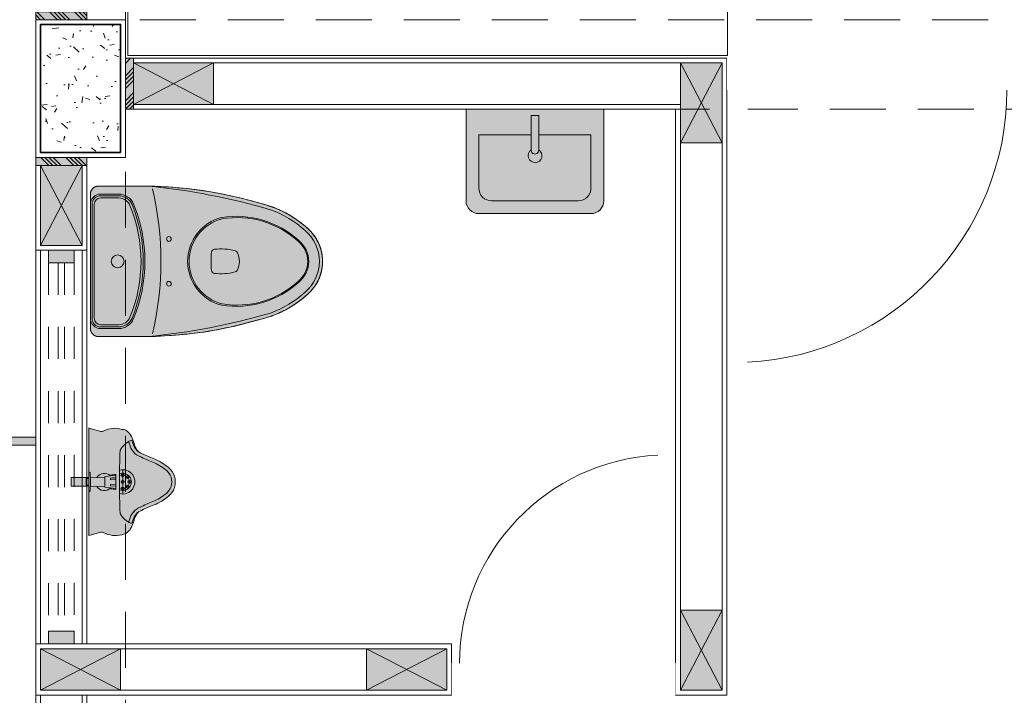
# Model space of a CAD drawing. Header units: millimetres. Extents: x -8931983 to 9630244, y 4 to 18563053.
# Tile 18 of 256: x 349103.71 to 349106.79, y 9281930.11 to 9281932.22. Entities that reach past the tile are written whole.
import ezdxf

# ---------------------------------------------------------------- set-up
doc = ezdxf.new("R2010")
doc.units = ezdxf.units.MM
doc.set_wipeout_variables(frame=1)
for name, pattern in [('01 nivel$0$HIDDEN2', [0.1875, 0.125, -0.0625]), ('CONTINUA', [0]), ('DASHED2', [0.375, 0.25, -0.125])]:
    doc.linetypes.add(name, pattern=pattern)
for name, color, linetype, lineweight in [('.', 7, 'Continuous', 0), ('0_PROYECCIONES 1', 1, 'DASHED2', 0), ('0_VANOS', 30, 'Continuous', 9), ('COLUMNAS', 3, 'Continuous', 35), ('COLUMNETAS TOP', 253, 'Continuous', 0), ('JUNTAS DE DILATACIÓN', 160, 'CONTINUA', 9), ('MURO', 133, 'Continuous', 15), ('TARRAJEO', 32, 'Continuous', 0), ('vereda', 254, 'Continuous', 5)]:
    doc.layers.add(name, color=color, linetype=linetype, lineweight=lineweight)
for name, color, linetype, lineweight, true_color in [('0_COLUMNA ACHURADO', 250, 'Continuous', 0, 0x363636), ('0_TEXTURA PISOS', 252, 'Continuous', 0, 0x8c8c8c), ('LMOBILIARIO', 252, 'Continuous', 5, 0x898989)]:
    doc.layers.add(name, color=color, linetype=linetype, lineweight=lineweight, true_color=true_color)

# ---------------------------------------------------------------- blocks, each defined once
blk = doc.blocks.new('junta vereda 0.8')
at = {"layer": '.', "true_color": 0x939598}
h = blk.add_hatch(color=252, dxfattribs=at)
h.dxf.hatch_style = 1
h.paths.add_polyline_path([(0.0127000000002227, 0), (-0.0127000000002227, 0), (-0.0127000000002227, 0.799999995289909), (0.0127000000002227, 0.799999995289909)])
at = {"layer": '0_TEXTURA PISOS'}
h = blk.add_hatch(dxfattribs=at)
h.set_pattern_fill('ANGLE', color=256, angle=180)
h.set_pattern_definition([(180, (5477.765441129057, 1211.768031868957), (-9e-16, -6.985), [5.08, -1.905]), (270, (5477.765441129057, 1211.768031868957), (6.985, -1.3e-15), [5.08, -1.905])])
h.paths.add_polyline_path([(0.0127000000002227, 0), (-0.0127000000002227, 0), (-0.0127000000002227, 0.799999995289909), (0.0127000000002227, 0.799999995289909)])
at = {"layer": 'vereda'}
blk.add_lwpolyline([(0.0127000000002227, 0), (-0.0127000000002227, 0), (-0.0127000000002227, 0.799999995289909), (0.0127000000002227, 0.799999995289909)], close=True, dxfattribs=at)
blk = doc.blocks.new('VEREDAAAAA')
at = {"layer": 'vereda', "elevation": 1.018293e-09}
for points in [[(-19.03000001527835, -16.05399999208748), (-19.03000001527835, -19.05399999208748), (-19.83000001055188, -19.05399999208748), (-19.8300000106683, -16.05399999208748)], [(-19.03000001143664, -19.07939999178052), (-19.03000001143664, -22.07939999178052), (-19.83000000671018, -22.07939999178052), (-19.83000000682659, -19.07939999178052)]]:
    blk.add_lwpolyline(points, close=True, dxfattribs=at)
at = {"layer": 'vereda', "rotation": 270}
blk.add_blockref('junta vereda 0.8', (-19.83000001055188, -19.06669999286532, 1.018293e-09), dxfattribs=at)
blk = doc.blocks.new('3545454')
at = {"layer": '.', "lineweight": 30, "true_color": 0xffffff}
h = blk.add_hatch(color=7, dxfattribs=at)
h.dxf.hatch_style = 1
edge = h.paths.add_edge_path()
edge.add_spline(control_points=[(2729.358670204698, 648.922693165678), (2729.358618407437, 648.9227372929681), (2729.358566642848, 648.9227814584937), (2729.358514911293, 648.9228256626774), (2729.356244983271, 648.9247652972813), (2729.354038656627, 648.926779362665), (2729.345584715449, 648.9350205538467), (2729.339866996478, 648.9417909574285), (2729.329841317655, 648.9563060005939), (2729.3255335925, 648.9640503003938), (2729.318489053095, 648.9802235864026), (2729.315752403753, 648.988652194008), (2729.311952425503, 649.0058789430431), (2729.310889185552, 649.0146766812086), (2729.310475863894, 649.0323127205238), (2729.311125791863, 649.0411506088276), (2729.314114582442, 649.0585364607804), (2729.316453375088, 649.067084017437), (2729.32273251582, 649.0835695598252), (2729.326672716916, 649.0915071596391), (2729.336007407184, 649.1064759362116), (2729.341401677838, 649.1135067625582), (2729.35091673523, 649.1236943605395), (2729.354621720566, 649.1272391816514), (2729.358513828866, 649.1305650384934), (2729.358565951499, 649.1306095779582), (2729.358618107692, 649.1306540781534), (2729.358670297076, 649.1306985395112), (2729.358685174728, 649.1307120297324), (2729.358700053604, 649.1307255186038), (2729.358714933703, 649.1307390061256), (2729.366225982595, 649.1375471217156), (2729.374048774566, 649.1440112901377), (2729.395878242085, 649.1604286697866), (2729.410407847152, 649.1696862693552), (2729.439928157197, 649.1854228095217), (2729.454854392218, 649.1920220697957), (2729.470183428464, 649.1974931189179), (2729.470324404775, 649.1975399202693), (2729.470465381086, 649.1975867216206), (2729.470606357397, 649.197633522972), (2729.59536453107, 649.2377188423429), (2729.724627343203, 649.2592260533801), (2729.855643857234, 649.2616974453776), (2729.907310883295, 649.2616974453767), (2729.958977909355, 649.2616974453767), (2730.010644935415, 649.2616974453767), (2730.025289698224, 649.2616974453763), (2730.035645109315, 649.2513420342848), (2730.035645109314, 649.2366972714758), (2730.035645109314, 649.0966962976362), (2730.035645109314, 648.9566953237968), (2730.035645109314, 648.8166943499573), (2730.035645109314, 648.8020495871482), (2730.025289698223, 648.7916941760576), (2730.010644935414, 648.7916941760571), (2729.958977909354, 648.7916941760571), (2729.907310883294, 648.7916941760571), (2729.855643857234, 648.7916941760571), (2729.724627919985, 648.7941705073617), (2729.595365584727, 648.8156776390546), (2729.470606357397, 648.8557580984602), (2729.470465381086, 648.855804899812), (2729.470324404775, 648.8558517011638), (2729.470183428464, 648.8558985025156), (2729.454854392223, 648.8613695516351), (2729.439928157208, 648.8679688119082), (2729.410407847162, 648.883705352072), (2729.395878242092, 648.8929629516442), (2729.374042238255, 648.909385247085), (2729.366213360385, 648.9158549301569), (2729.358696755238, 648.9226690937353), (2729.358687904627, 648.9226771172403), (2729.358679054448, 648.9226851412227), (2729.358670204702, 648.9226931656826)], knot_values=[0, 0, 0, 0, 0.0014941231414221, 0.0014941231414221, 0.0014941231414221, 0.0670547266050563, 0.0670547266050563, 0.2607319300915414, 0.2607319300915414, 0.4544091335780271, 0.4544091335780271, 0.6480863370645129, 0.6480863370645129, 0.8417635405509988, 0.8417635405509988, 1.035440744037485, 1.035440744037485, 1.229117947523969, 1.229117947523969, 1.422795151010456, 1.422795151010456, 1.616472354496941, 1.616472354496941, 1.728886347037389, 1.728886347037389, 1.728886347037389, 1.730391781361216, 1.730391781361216, 1.730391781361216, 1.730573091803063, 1.730573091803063, 1.730573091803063, 1.822093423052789, 1.822093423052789, 1.977164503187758, 1.977164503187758, 2.124105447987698, 2.124105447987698, 2.124105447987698, 3.124105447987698, 3.124105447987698, 3.124105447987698, 3.416129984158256, 3.416129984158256, 3.416129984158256, 4.416129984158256, 4.416129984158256, 4.416129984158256, 5.986926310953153, 5.986926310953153, 5.986926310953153, 6.986926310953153, 6.986926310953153, 6.986926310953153, 8.557722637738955, 8.557722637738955, 8.557722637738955, 9.557722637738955, 9.557722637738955, 9.557722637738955, 9.84967163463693, 9.84967163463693, 9.84967163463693, 10.84967163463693, 10.84967163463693, 10.84967163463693, 10.9966125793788, 10.9966125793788, 11.15168365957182, 11.15168365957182, 11.2432778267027, 11.2432778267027, 11.2432778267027, 11.24338567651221, 11.24338567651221, 11.24338567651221, 11.24338567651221], weights=[1, 1, 1, 1, 1, 1, 1, 1, 1, 1, 1, 1, 1, 1, 1, 1, 1, 1, 1, 1, 1, 1, 1, 1, 1, 1, 1, 1, 1, 1, 1, 1, 1, 1, 1, 1, 1, 1, 1, 1, 1, 0.9929060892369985, 0.9929060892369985, 1, 1, 1, 1, 0.8047378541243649, 0.8047378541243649, 0.9999999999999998, 1, 1, 1, 0.8047378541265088, 0.8047378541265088, 1, 1, 1, 1, 0.9929097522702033, 0.9929097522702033, 1, 1, 1, 1, 1, 1, 1, 1, 1, 1, 1, 1, 1, 1], degree=3, periodic=0)
at = {"layer": 'LMOBILIARIO'}
for p, q in [((2729.855643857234, 649.2616974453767), (2730.010644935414, 649.2616974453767)), ((2730.035645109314, 648.8166943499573), (2730.035645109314, 649.2366972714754)), ((2729.855643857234, 648.7916941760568), (2730.010644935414, 648.7916941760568))]:
    blk.add_line(p, q, dxfattribs=at)
for points in [[(2729.470606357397, 649.197633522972, -0.0731361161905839), (2729.855643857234, 649.2616974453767, -0.0602939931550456)], [(2729.473544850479, 649.1880749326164, -0.0474634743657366), (2729.855643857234, 649.2616974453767)], [(2729.470606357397, 648.8557580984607, 0.073117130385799), (2729.855643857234, 648.7916941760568, 0.0602939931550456)], [(2729.473544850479, 648.8653166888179, 0.0474634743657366), (2729.855643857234, 648.7916941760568)]]:
    blk.add_lwpolyline(points, format="xyb", dxfattribs=at)
for points in [[(2729.947282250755, 648.8166943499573), (2730.003644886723, 648.8166943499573, 0.414213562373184), (2730.035645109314, 648.8486945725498), (2730.035645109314, 649.2046970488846, 0.4142135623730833), (2730.003644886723, 649.2366972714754), (2729.947282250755, 649.2366972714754, 0.3038626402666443), (2729.901051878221, 649.2057439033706, 0.1979303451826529), (2729.901051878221, 648.8476477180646, 0.3038626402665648)], [(2729.947282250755, 648.8216943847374), (2730.003644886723, 648.8216943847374, 0.4142135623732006), (2730.030645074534, 648.8486945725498), (2730.030645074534, 649.2046970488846, 0.4142135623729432), (2730.003644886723, 649.231697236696), (2729.947282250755, 649.231697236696, 0.3038626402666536), (2729.905674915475, 649.203839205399, 0.1979303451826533), (2729.905674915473, 648.8495524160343, 0.3038626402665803)], [(2729.947282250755, 648.8286944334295), (2730.003644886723, 648.8286944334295, 0.4142135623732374), (2730.023645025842, 648.8486945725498), (2730.023645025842, 649.2046970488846, 0.4142135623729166), (2730.003644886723, 649.2246971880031), (2729.947282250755, 649.2246971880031, 0.303862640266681), (2729.912147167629, 649.2011726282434, 0.1979303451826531), (2729.912147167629, 648.852218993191, 0.3038626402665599)]]:
    blk.add_lwpolyline(points, format="xyb", close=True, dxfattribs=at)
for centre, radius in [((2729.790599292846, 649.0966962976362), 0.0075000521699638), ((2729.950644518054, 649.0266958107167), 0.0200001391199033), ((2729.790599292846, 648.9566953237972), 0.0075000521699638)]:
    blk.add_circle(centre, radius, dxfattribs=at)
for centre, radius, start, end in [((2730.809843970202, 649.0266958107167), 0.9942003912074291, 166.812477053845, 193.1875229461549), ((2730.010644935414, 649.2366972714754), 0.0250001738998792, 0, 90), ((2729.58046539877, 648.8767679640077), 0.2905846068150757, 81.03981763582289, 132.3116882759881), ((2729.577556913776, 648.8817900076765), 0.2817156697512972, 80.38229528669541, 132.5542495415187), ((2729.590346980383, 649.0266958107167), 0.1372009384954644, 284.4675486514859, 75.53245134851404), ((2729.590346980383, 649.0266958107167), 0.1416009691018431, 284.4675486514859, 75.53245134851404), ((2729.437394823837, 649.0266958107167), 0.0835544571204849, 128.8077197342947, 231.1922802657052), ((2729.437394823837, 649.0266958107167), 0.0803544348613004, 128.8077197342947, 231.1922802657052), ((2729.627666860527, 648.8912531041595), 0.1742060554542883, 83.21980348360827, 104.5394938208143), ((2729.647603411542, 649.0542606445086), 0.0100000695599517, 5.984364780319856, 86.3860028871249), ((2729.628680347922, 649.0266958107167), 0.0583366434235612, 150.9043847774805, 209.0956152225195), ((2729.586443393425, 649.0502003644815), 0.0100000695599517, 104.5394938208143, 150.9043847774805), ((2729.38465130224, 649.0266958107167), 0.274393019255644, 354.0156352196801, 5.984364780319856), ((2729.586443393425, 649.0031912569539), 0.0100000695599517, 209.0956152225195, 255.4605061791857), ((2729.627666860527, 649.1621385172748), 0.1742060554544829, 255.4605061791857, 276.7801965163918), ((2729.647603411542, 648.9991309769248), 0.0100000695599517, 273.6139971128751, 354.0156352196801), ((2729.58046539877, 649.1766236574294), 0.2905846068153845, 227.6883117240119, 278.9601823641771), ((2729.577556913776, 649.1716016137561), 0.2817156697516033, 227.4457504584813, 279.6177047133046), ((2730.010644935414, 648.8166943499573), 0.0250001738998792, 270, 0)]:
    blk.add_arc(centre, radius, start, end, dxfattribs=at)
at = {"layer": 'LMOBILIARIO', "extrusion": (0, 0, -1)}
blk.add_ellipse((2729.581882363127, 648.8845299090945), major_axis=(0.227899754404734, 0.227899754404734), ratio=0.999999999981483, start_param=4.760772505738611, end_param=5.154971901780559, dxfattribs=at)
at = {"layer": 'LMOBILIARIO'}
for centre, major_axis, ratio, start_param, end_param in [((2729.447270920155, 649.0266958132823), (0.0895379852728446, -0.0895379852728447), 0.9999999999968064, 3.060588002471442, 4.793393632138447), ((2729.581882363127, 649.1688617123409), (0.2278997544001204, 0.2278997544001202), 0.9999999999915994, 3.189976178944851, 3.584175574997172)]:
    blk.add_ellipse(centre, major_axis=major_axis, ratio=ratio, start_param=start_param, end_param=end_param, dxfattribs=at)
blk.add_rational_spline([(2729.358670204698, 648.922693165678), (2729.358618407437, 648.9227372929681), (2729.358566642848, 648.9227814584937), (2729.358514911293, 648.9228256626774), (2729.356244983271, 648.9247652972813), (2729.354038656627, 648.926779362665), (2729.345584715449, 648.9350205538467), (2729.339866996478, 648.9417909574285), (2729.329841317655, 648.9563060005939), (2729.3255335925, 648.9640503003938), (2729.318489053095, 648.9802235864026), (2729.315752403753, 648.988652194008), (2729.311952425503, 649.0058789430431), (2729.310889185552, 649.0146766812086), (2729.310475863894, 649.0323127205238), (2729.311125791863, 649.0411506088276), (2729.314114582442, 649.0585364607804), (2729.316453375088, 649.067084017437), (2729.32273251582, 649.0835695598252), (2729.326672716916, 649.0915071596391), (2729.336007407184, 649.1064759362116), (2729.341401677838, 649.1135067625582), (2729.35091673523, 649.1236943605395), (2729.354621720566, 649.1272391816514), (2729.358513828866, 649.1305650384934), (2729.358565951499, 649.1306095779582), (2729.358618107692, 649.1306540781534), (2729.358670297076, 649.1306985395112), (2729.358685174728, 649.1307120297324), (2729.358700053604, 649.1307255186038), (2729.358714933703, 649.1307390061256), (2729.366225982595, 649.1375471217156), (2729.374048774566, 649.1440112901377), (2729.395878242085, 649.1604286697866), (2729.410407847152, 649.1696862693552), (2729.439928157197, 649.1854228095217), (2729.454854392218, 649.1920220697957), (2729.470183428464, 649.1974931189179), (2729.470324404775, 649.1975399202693), (2729.470465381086, 649.1975867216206), (2729.470606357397, 649.197633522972), (2729.59536453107, 649.2377188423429), (2729.724627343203, 649.2592260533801), (2729.855643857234, 649.2616974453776), (2729.907310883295, 649.2616974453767), (2729.958977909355, 649.2616974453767), (2730.010644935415, 649.2616974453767), (2730.025289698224, 649.2616974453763), (2730.035645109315, 649.2513420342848), (2730.035645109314, 649.2366972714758), (2730.035645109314, 649.0966962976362), (2730.035645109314, 648.9566953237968), (2730.035645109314, 648.8166943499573), (2730.035645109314, 648.8020495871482), (2730.025289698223, 648.7916941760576), (2730.010644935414, 648.7916941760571), (2729.958977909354, 648.7916941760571), (2729.907310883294, 648.7916941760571), (2729.855643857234, 648.7916941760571), (2729.724627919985, 648.7941705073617), (2729.595365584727, 648.8156776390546), (2729.470606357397, 648.8557580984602), (2729.470465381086, 648.855804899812), (2729.470324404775, 648.8558517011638), (2729.470183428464, 648.8558985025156), (2729.454854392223, 648.8613695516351), (2729.439928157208, 648.8679688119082), (2729.410407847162, 648.883705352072), (2729.395878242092, 648.8929629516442), (2729.374042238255, 648.909385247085), (2729.366213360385, 648.9158549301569), (2729.358696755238, 648.9226690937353), (2729.358687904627, 648.9226771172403), (2729.358679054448, 648.9226851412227), (2729.358670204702, 648.9226931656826)], [1, 1, 1, 1, 1, 1, 1, 1, 1, 1, 1, 1, 1, 1, 1, 1, 1, 1, 1, 1, 1, 1, 1, 1, 1, 1, 1, 1, 1, 1, 1, 1, 1, 1, 1, 1, 1, 1, 1, 1, 1, 0.9929060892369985, 0.9929060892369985, 1, 1, 1, 1, 0.8047378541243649, 0.8047378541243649, 0.9999999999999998, 1, 1, 1, 0.8047378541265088, 0.8047378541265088, 1, 1, 1, 1, 0.9929097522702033, 0.9929097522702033, 1, 1, 1, 1, 1, 1, 1, 1, 1, 1, 1, 1, 1, 1], degree=3, knots=[0, 0, 0, 0, 0.0014941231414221, 0.0014941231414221, 0.0014941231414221, 0.0670547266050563, 0.0670547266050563, 0.2607319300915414, 0.2607319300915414, 0.4544091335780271, 0.4544091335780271, 0.6480863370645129, 0.6480863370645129, 0.8417635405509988, 0.8417635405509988, 1.035440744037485, 1.035440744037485, 1.229117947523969, 1.229117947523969, 1.422795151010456, 1.422795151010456, 1.616472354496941, 1.616472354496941, 1.728886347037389, 1.728886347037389, 1.728886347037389, 1.730391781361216, 1.730391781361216, 1.730391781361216, 1.730573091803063, 1.730573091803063, 1.730573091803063, 1.822093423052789, 1.822093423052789, 1.977164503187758, 1.977164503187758, 2.124105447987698, 2.124105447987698, 2.124105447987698, 3.124105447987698, 3.124105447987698, 3.124105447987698, 3.416129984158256, 3.416129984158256, 3.416129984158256, 4.416129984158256, 4.416129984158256, 4.416129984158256, 5.986926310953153, 5.986926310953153, 5.986926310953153, 6.986926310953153, 6.986926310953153, 6.986926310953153, 8.557722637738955, 8.557722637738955, 8.557722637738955, 9.557722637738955, 9.557722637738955, 9.557722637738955, 9.84967163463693, 9.84967163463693, 9.84967163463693, 10.84967163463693, 10.84967163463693, 10.84967163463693, 10.9966125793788, 10.9966125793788, 11.15168365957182, 11.15168365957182, 11.2432778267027, 11.2432778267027, 11.2432778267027, 11.24338567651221, 11.24338567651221, 11.24338567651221, 11.24338567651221], dxfattribs=at)
for points, knots in [([(2729.358550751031, 649.1305900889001), (2729.366111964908, 649.1374528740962), (2729.373989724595, 649.1439668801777), (2729.395878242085, 649.1604286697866), (2729.410407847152, 649.1696862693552), (2729.439928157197, 649.1854228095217), (2729.454854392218, 649.1920220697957), (2729.470183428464, 649.1974931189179)], [5.546170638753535, 5.546170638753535, 5.546170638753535, 5.546170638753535, 5.638358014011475, 5.638358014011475, 5.793429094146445, 5.793429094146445, 5.940370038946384, 5.940370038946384, 5.940370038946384, 5.940370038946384]), ([(2729.35879583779, 649.1308053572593), (2729.354800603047, 649.1274100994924), (2729.351001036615, 649.1237846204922), (2729.341401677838, 649.1135067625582), (2729.336007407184, 649.1064759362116), (2729.326672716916, 649.0915071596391), (2729.32273251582, 649.0835695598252), (2729.316453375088, 649.067084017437), (2729.314114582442, 649.0585364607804), (2729.311125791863, 649.0411506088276), (2729.310475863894, 649.0323127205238), (2729.310889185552, 649.0146766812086), (2729.311952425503, 649.0058789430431), (2729.315752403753, 648.988652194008), (2729.318489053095, 648.9802235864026), (2729.3255335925, 648.9640503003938), (2729.329841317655, 648.9563060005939), (2729.339866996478, 648.9417909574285), (2729.345584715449, 648.9350205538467), (2729.354126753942, 648.9266934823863), (2729.356426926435, 648.9245994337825), (2729.358795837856, 648.9225862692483)], [0.7043935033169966, 0.7043935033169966, 0.7043935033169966, 0.7043935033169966, 0.8195193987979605, 0.8195193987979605, 1.013196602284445, 1.013196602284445, 1.206873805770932, 1.206873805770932, 1.400551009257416, 1.400551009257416, 1.594228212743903, 1.594228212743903, 1.787905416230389, 1.787905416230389, 1.981582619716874, 1.981582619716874, 2.17525982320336, 2.17525982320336, 2.368937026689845, 2.368937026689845, 2.437199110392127, 2.437199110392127, 2.437199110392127, 2.437199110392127]), ([(2729.358550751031, 648.9228015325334), (2729.366111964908, 648.9159387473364), (2729.373989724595, 648.909424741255), (2729.395878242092, 648.8929629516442), (2729.410407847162, 648.883705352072), (2729.439928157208, 648.8679688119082), (2729.454854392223, 648.8613695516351), (2729.470183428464, 648.8558985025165)], [5.546170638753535, 5.546170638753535, 5.546170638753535, 5.546170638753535, 5.638358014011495, 5.638358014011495, 5.793429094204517, 5.793429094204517, 5.940370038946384, 5.940370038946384, 5.940370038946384, 5.940370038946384])]:
    blk.add_open_spline(points, degree=3, knots=knots, dxfattribs=at)
blk = doc.blocks.new('3145')
at = {"layer": '.', "lineweight": 30, "true_color": 0xffffff}
h = blk.add_hatch(color=7, dxfattribs=at)
h.dxf.hatch_style = 1
edge = h.paths.add_edge_path()
edge.add_arc((2730.287417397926, 649.5436355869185), 0.022868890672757, 29.36667647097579, 49.690443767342, ccw=False)
edge.add_arc((2730.249216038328, 649.5166662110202), 0.0695508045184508, 15.156247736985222, 33.29924289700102, ccw=False)
edge.add_arc((2730.413311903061, 649.5596718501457), 0.1000908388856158, 194.3585443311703, 207.8908939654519)
edge.add_arc((2730.362556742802, 649.5300327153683), 0.0414392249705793, 204.4965466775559, 222.9236843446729)
edge.add_arc((2730.361247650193, 649.5274975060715), 0.0387661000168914, 221.4974084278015, 259.7472129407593)
edge.add_arc((2730.373855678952, 649.5716827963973), 0.084611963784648, 256.6700070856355, 297.180661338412)
edge.add_arc((2730.417293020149, 649.4876345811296), 0.0099999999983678, 75.32360686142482, 118.5991645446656, ccw=False)
edge.add_line((2730.419826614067, 649.4973083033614), (2730.457847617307, 649.4873504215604))
edge.add_line((2730.457847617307, 649.4873504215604), (2730.457847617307, 649.6412447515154))
edge.add_line((2730.457847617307, 649.6412447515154), (2730.513247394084, 649.6412447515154))
edge.add_line((2730.513247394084, 649.6412447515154), (2730.513247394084, 649.6682672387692))
edge.add_line((2730.513247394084, 649.6682672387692), (2730.457847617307, 649.6682672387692))
edge.add_line((2730.457847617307, 649.6682672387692), (2730.457847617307, 649.8223504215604))
edge.add_line((2730.457847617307, 649.8223504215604), (2730.419826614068, 649.8123925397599))
edge.add_arc((2730.41729302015, 649.8220662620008), 0.0100000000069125, 241.40083544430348, 284.6763931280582, ccw=False)
edge.add_arc((2730.376915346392, 649.7480058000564), 0.0743522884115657, 61.40083545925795, 107.6694065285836)
edge.add_arc((2730.354702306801, 649.7903034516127), 0.0285491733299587, 90.71185016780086, 141.9767157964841)
edge.add_arc((2730.362556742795, 649.7796681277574), 0.0414392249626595, 137.0763156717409, 155.5034533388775)
edge.add_arc((2730.41331190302, 649.7500289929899), 0.1000908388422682, 152.1091060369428, 165.6414556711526)
edge.add_arc((2730.249216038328, 649.7930346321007), 0.0695508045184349, 326.700757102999, 344.8437522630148, ccw=False)
edge.add_arc((2730.270468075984, 649.7800514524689), 0.0446675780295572, 315.28881676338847, 325.6538909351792, ccw=False)
edge.add_arc((2730.280947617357, 649.7787504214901), 0.0368730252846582, 288.8280526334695, 305.21752140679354, ccw=False)
edge.add_arc((2730.108521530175, 650.1134808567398), 0.4130408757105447, 290.6001636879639, 296.50436366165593, ccw=False)
edge.add_arc((2730.322957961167, 649.5609065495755), 0.179759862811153, 112.6101745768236, 129.6285091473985)
edge.add_arc((2730.250251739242, 649.650661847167), 0.064270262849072, 130.7416339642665, 159.7630068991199)
edge.add_arc((2730.268063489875, 649.6546521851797), 0.0802161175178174, 166.856054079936, 192.8219774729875)
edge.add_arc((2730.251208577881, 649.6599000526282), 0.0655473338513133, 200.5881867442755, 229.115893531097)
edge.add_arc((2730.322957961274, 649.7487942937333), 0.1797598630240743, 230.3714908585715, 247.389825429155)
edge.add_arc((2730.108521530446, 649.1962199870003), 0.4130408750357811, 63.49563633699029, 69.39983631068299, ccw=False)
edge.add_arc((2730.280947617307, 649.5309504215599), 0.0368730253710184, 54.782258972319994, 71.17194736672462, ccw=False)
at = {"layer": 'LMOBILIARIO'}
for p, q in [((2730.457847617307, 649.8223504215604), (2730.419826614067, 649.8123925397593)), ((2730.457847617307, 649.8238504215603), (2730.457847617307, 649.4873504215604)), ((2730.351847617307, 649.6168504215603), (2730.351847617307, 649.6928504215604)), ((2730.458130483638, 649.6848504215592), (2730.456630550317, 649.6848504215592)), ((2730.373130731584, 649.6782400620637), (2730.373130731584, 649.6752860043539)), ((2730.373130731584, 649.6752860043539), (2730.390130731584, 649.6731897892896)), ((2730.373130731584, 649.6678344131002), (2730.373130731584, 649.6752860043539)), ((2730.373130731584, 649.6678344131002), (2730.373130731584, 649.6625986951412)), ((2730.373130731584, 649.6625986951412), (2730.390130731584, 649.6616399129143)), ((2730.373130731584, 649.6469123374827), (2730.373130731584, 649.6625986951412)), ((2730.373130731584, 649.6469123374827), (2730.390130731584, 649.648060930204)), ((2730.390130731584, 649.6761501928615), (2730.390130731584, 649.6731897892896)), ((2730.408130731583, 649.6711004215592), (2730.390130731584, 649.6733548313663)), ((2730.390130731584, 649.6668783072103), (2730.390130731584, 649.6616399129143)), ((2730.390130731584, 649.648060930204), (2730.390130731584, 649.642822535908)), ((2730.408130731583, 649.6711004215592), (2730.408130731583, 649.6386004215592)), ((2730.408130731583, 649.6688504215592), (2730.452912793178, 649.6678552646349)), ((2730.457870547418, 649.6653504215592), (2730.466130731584, 649.6653504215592)), ((2730.466130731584, 649.6653504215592), (2730.466130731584, 649.6443504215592)), ((2730.373130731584, 649.6469123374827), (2730.373130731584, 649.6416887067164)), ((2730.390130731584, 649.642822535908), (2730.373130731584, 649.6416887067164)), ((2730.373130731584, 649.6343874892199), (2730.373130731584, 649.6416887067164)), ((2730.373130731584, 649.6343874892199), (2730.390130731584, 649.6365110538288)), ((2730.373130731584, 649.6343874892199), (2730.373130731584, 649.6314607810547)), ((2730.408130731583, 649.6386004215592), (2730.390130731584, 649.636346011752)), ((2730.390130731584, 649.6365110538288), (2730.390130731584, 649.6335506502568)), ((2730.452912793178, 649.6418455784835), (2730.408130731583, 649.6408504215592)), ((2730.458130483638, 649.6248504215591), (2730.456630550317, 649.6248504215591)), ((2730.457870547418, 649.6443504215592), (2730.466130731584, 649.6443504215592)), ((2730.457847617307, 649.4873504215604), (2730.419826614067, 649.4973083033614))]:
    blk.add_line(p, q, dxfattribs=at)
blk.add_lwpolyline([(2730.457847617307, 649.6412447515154), (2730.513247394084, 649.6412447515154), (2730.513247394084, 649.6682672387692), (2730.457847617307, 649.6682672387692)], dxfattribs=at)
for centre in [(2730.351847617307, 649.6758504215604), (2730.330847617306, 649.6548504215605), (2730.336998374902, 649.6696996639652), (2730.351847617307, 649.6548504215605), (2730.336998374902, 649.6400011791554), (2730.351847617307, 649.6338504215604)]:
    blk.add_circle(centre, 0.0045, dxfattribs=at)
for centre, radius, start, end in [((2730.362556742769, 649.779668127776), 0.0414392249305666, 137.0763156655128, 155.5034533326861), ((2730.354702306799, 649.7903034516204), 0.0285491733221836, 90.71185016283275, 141.9767157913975), ((2730.37691534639, 649.7480058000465), 0.0743522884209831, 61.40083546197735, 107.6694065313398), ((2730.417293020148, 649.8220662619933), 0.01, 241.4008354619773, 284.676393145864), ((2730.249216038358, 649.7930346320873), 0.0695508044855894, 326.7007570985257, 344.8437522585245), ((2730.274597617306, 649.7859754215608), 0.0463689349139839, 319.4824710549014, 347.3874265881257), ((2730.413311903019, 649.7500289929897), 0.1000908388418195, 152.109106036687, 165.6414556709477), ((2730.274597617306, 649.7859754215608), 0.0573689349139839, 319.4824710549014, 347.3874265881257), ((2730.344266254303, 649.7703865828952), 0.0250224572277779, 150.639327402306, 167.3874265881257), ((2730.325072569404, 649.7811843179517), 0.003, 68.28303977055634, 150.639327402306), ((2730.301866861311, 649.7229211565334), 0.0657144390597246, 28.07725296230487, 68.28303977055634), ((2730.344266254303, 649.7703865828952), 0.0140224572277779, 150.639327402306, 167.3874265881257), ((2730.335627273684, 649.7746398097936), 0.0044393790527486, 84.8845945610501, 143.7977515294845), ((2730.108521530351, 650.1134808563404), 0.4130408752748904, 290.6001636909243, 296.5043636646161), ((2730.280947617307, 649.7787504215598), 0.0368730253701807, 288.8280526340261, 321.6071333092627), ((2730.280947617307, 649.7787504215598), 0.0478730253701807, 288.8280526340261, 321.6071333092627), ((2730.287417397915, 649.7660652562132), 0.0228688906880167, 310.3095562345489, 330.6333235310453), ((2727.910597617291, 649.6548504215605), 2.451250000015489, 0, 2.314666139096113), ((2730.3229579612, 649.5609065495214), 0.1797598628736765, 112.6101745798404, 129.6285091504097), ((2730.3229579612, 649.5609065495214), 0.1687598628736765, 112.6101745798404, 129.6285091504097), ((2730.108521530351, 650.1134808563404), 0.4240408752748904, 290.6001636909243, 296.5043636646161), ((2730.25025173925, 649.6506618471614), 0.0642702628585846, 130.7416339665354, 159.7630069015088), ((2730.251208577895, 649.6498007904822), 0.0545473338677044, 130.8841064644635, 158.6207636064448), ((2730.351847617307, 649.6548504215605), 0.038, 75.17225059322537, 284.8277494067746), ((2730.351847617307, 649.6548504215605), 0.027, 68.55555018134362, 291.4444498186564), ((2730.409134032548, 649.6545809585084), 0.027, 30.56653995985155, 134.734773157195), ((2730.268063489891, 649.6546521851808), 0.0802161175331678, 166.8560540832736, 192.8219774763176), ((2730.269847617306, 649.6548504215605), 0.070999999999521, 167.9395292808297, 192.0604707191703), ((2730.351847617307, 649.6548504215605), 0.021, 71.85705671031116, 288.1429432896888), ((2730.351847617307, 649.6548504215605), 0.0045, 0, 299.9382191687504), ((2727.910597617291, 649.6548504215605), 2.451250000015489, 357.6853338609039, 0), ((2730.251208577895, 649.6599000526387), 0.0655473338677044, 200.5881867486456, 229.1158935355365), ((2730.251208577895, 649.6599000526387), 0.0545473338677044, 201.3792363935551, 229.1158935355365), ((2730.3229579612, 649.7487942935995), 0.1687598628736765, 230.3714908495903, 247.3898254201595), ((2730.409134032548, 649.6545809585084), 0.027, 225.2652268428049, 330.7697738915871), ((2730.3229579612, 649.7487942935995), 0.1797598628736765, 230.3714908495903, 247.3898254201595), ((2730.108521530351, 649.1962199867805), 0.4240408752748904, 63.49563633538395, 69.3998363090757), ((2730.108521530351, 649.1962199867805), 0.4130408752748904, 63.49563633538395, 69.3998363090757), ((2730.280947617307, 649.5309504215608), 0.0368730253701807, 38.39286669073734, 71.17194736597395), ((2730.280947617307, 649.5309504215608), 0.0478730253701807, 38.39286669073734, 71.17194736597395), ((2730.287417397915, 649.5436355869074), 0.0228688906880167, 29.36667646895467, 49.69044376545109), ((2730.274597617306, 649.5237254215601), 0.0573689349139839, 12.61257341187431, 40.51752894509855), ((2730.301866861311, 649.5867796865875), 0.0657144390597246, 291.7169602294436, 331.9227470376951), ((2730.249216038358, 649.5166662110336), 0.0695508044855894, 15.15624774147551, 33.29924290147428), ((2730.274597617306, 649.5237254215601), 0.0463689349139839, 12.61257341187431, 40.51752894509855), ((2730.413311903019, 649.5596718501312), 0.1000908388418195, 194.3585443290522, 207.890893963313), ((2730.344266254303, 649.5393142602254), 0.0250224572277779, 192.6125734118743, 209.360672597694), ((2730.325072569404, 649.5285165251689), 0.003, 209.360672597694, 291.7169602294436), ((2730.344266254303, 649.5393142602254), 0.0140224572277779, 192.6125734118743, 209.360672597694), ((2730.335627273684, 649.5350610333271), 0.0044393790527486, 216.2022484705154, 275.1154054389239), ((2730.362556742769, 649.530032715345), 0.0414392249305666, 204.4965466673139, 222.9236843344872), ((2730.361247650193, 649.5274975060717), 0.0387661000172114, 221.4974084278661, 259.7472129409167), ((2730.373855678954, 649.5716827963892), 0.0846119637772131, 256.6700070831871, 297.1806613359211), ((2730.417293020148, 649.4876345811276), 0.01, 75.32360685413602, 118.5991645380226)]:
    blk.add_arc(centre, radius, start, end, dxfattribs=at)
blk.add_open_spline([(2730.456630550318, 649.6848504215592), (2730.456256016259, 649.6848504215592), (2730.455884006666, 649.684786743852), (2730.455204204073, 649.6845686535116), (2730.454907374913, 649.6844103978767), (2730.45436341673, 649.6840435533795), (2730.454154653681, 649.683836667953), (2730.453763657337, 649.6833917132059), (2730.453641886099, 649.6831846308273), (2730.453424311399, 649.6827849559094), (2730.453366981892, 649.6826293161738), (2730.453275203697, 649.6823692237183), (2730.453249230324, 649.6822734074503), (2730.453203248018, 649.6820925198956), (2730.453188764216, 649.682019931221), (2730.45315726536, 649.6818512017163), (2730.453147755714, 649.6817802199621), (2730.453116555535, 649.6815344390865), (2730.453110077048, 649.6814268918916), (2730.453065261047, 649.680734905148), (2730.453044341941, 649.6799239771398), (2730.452995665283, 649.6773743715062), (2730.452973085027, 649.6756505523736), (2730.452934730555, 649.6715682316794), (2730.452918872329, 649.6692253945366), (2730.452894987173, 649.6641371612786), (2730.452886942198, 649.6613940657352), (2730.452879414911, 649.6557803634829), (2730.452879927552, 649.6529108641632), (2730.452889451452, 649.6473333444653), (2730.452898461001, 649.6446263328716), (2730.452924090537, 649.6396458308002), (2730.452940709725, 649.6373737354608), (2730.452980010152, 649.6334869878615), (2730.453002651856, 649.6318768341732), (2730.453052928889, 649.6294407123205), (2730.453058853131, 649.6288036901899), (2730.45313139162, 649.62804630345), (2730.453136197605, 649.6279560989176), (2730.45319123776, 649.6276694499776), (2730.453203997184, 649.6276075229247), (2730.453249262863, 649.6274251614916), (2730.453280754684, 649.6272988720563), (2730.45342540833, 649.6269285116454), (2730.453504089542, 649.6267253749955), (2730.453811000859, 649.6262684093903), (2730.453926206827, 649.6261133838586), (2730.454220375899, 649.6258050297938), (2730.45437521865, 649.6256616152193), (2730.454877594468, 649.625297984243), (2730.455295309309, 649.6250709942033), (2730.456072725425, 649.6248850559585), (2730.456351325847, 649.6248504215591), (2730.456630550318, 649.6248504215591)], degree=3, knots=[1.91672282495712, 1.91672282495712, 1.91672282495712, 1.91672282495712, 1.91974773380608, 1.91974773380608, 1.923081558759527, 1.923081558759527, 1.927452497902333, 1.927452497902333, 1.934041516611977, 1.934041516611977, 1.94343719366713, 1.94343719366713, 1.953797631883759, 1.953797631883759, 1.967187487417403, 1.967187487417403, 1.990863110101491, 1.990863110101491, 2.061294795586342, 2.061294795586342, 2.375454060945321, 2.375454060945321, 2.703906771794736, 2.703906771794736, 3.025590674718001, 3.025590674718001, 3.346256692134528, 3.346256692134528, 3.666675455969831, 3.666675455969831, 3.98710698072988, 3.98710698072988, 4.307831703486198, 4.307831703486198, 4.629766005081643, 4.629766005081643, 4.960183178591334, 4.960183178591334, 5.009249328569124, 5.009249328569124, 5.020347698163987, 5.020347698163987, 5.03417917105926, 5.03417917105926, 5.044277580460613, 5.044277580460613, 5.048432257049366, 5.048432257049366, 5.051490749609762, 5.051490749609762, 5.056060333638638, 5.056060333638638, 5.058315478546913, 5.058315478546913, 5.058315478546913, 5.058315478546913], dxfattribs=at)
for points in [[(2730.373130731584, 649.6782400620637), (2730.378797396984, 649.6775434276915), (2730.384464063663, 649.6768468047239), (2730.390130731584, 649.6761501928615)], [(2730.373130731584, 649.6678344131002), (2730.378797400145, 649.6675156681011), (2730.384464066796, 649.6671969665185), (2730.390130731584, 649.6668783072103)], [(2730.390130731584, 649.6335506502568), (2730.384464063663, 649.6328540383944), (2730.378797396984, 649.632157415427), (2730.373130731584, 649.6314607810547)]]:
    blk.add_open_spline(points, degree=3, dxfattribs=at)
blk = doc.blocks.new('q0')
at = {"layer": '.', "lineweight": 30, "true_color": 0xffffff}
h = blk.add_hatch(color=7, dxfattribs=at)
h.dxf.hatch_style = 1
edge = h.paths.add_edge_path()
edge.add_arc((2729.610580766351, 649.6317385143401), 0.0398034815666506, 6.545936e-10, 90.0000000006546)
edge.add_line((2729.61058076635, 649.6715419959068), (2729.260187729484, 649.6715419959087))
edge.add_arc((2729.260187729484, 649.6317385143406), 0.0398034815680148, 90, 180)
edge.add_line((2729.220384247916, 649.6317385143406), (2729.220384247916, 649.3457480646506))
edge.add_line((2729.220384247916, 649.3457480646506), (2729.650384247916, 649.3457480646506))
edge.add_line((2729.650384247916, 649.3457480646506), (2729.650384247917, 649.6317385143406))
at = {"layer": 'LMOBILIARIO'}
for points in [[(2729.650384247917, 649.6317385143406, 0.4142135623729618), (2729.61058076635, 649.6715419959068), (2729.260187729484, 649.6715419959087, 0.4142135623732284), (2729.220384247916, 649.6317385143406), (2729.220384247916, 649.3457480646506), (2729.650384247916, 649.3457480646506)], [(2729.423443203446, 649.3653742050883), (2729.447325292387, 649.3653742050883), (2729.447325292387, 649.4713553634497, 1.177276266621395), (2729.423443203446, 649.4713553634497)]]:
    blk.add_lwpolyline(points, format="xyb", close=True, dxfattribs=at)
blk.add_lwpolyline([(2729.423443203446, 649.4253550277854), (2729.260187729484, 649.4253550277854), (2729.260187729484, 649.5919350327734, -0.4142135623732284), (2729.29999121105, 649.6317385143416), (2729.570777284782, 649.6317385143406, -0.4142135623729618), (2729.610580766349, 649.5919350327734), (2729.61058076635, 649.4253550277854), (2729.447325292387, 649.4253550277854)], format="xyb", dxfattribs=at)
blk.add_arc((2729.435752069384, 649.4904058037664), 0.0216743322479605, 301.2788575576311, 234.9387260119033, dxfattribs=at)
blk = doc.blocks.new('*U822')
at = {"linetype": 'Continuous', "true_color": 0xbebebe}
for points in [[(3032.131410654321, 1351.188780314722), (3032.131410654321, 1351.268780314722), (3032.171410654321, 1351.268780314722), (3032.171410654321, 1351.188780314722)], [(3033.321410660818, 1351.188780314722), (3033.321410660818, 1351.268780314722), (3033.361410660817, 1351.268780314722), (3033.361410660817, 1351.188780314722)]]:
    blk.add_hatch(color=9, dxfattribs=at).paths.add_polyline_path(points)
at = {"layer": '0_VANOS', "linetype": 'Continuous'}
for p, q in [((3032.131410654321, 1351.268780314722), (3032.171410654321, 1351.268780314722)), ((3032.131410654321, 1351.268780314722), (3032.131410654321, 1351.188780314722)), ((3032.171410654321, 1351.268780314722), (3032.171410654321, 1351.188780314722)), ((3033.321410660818, 1351.188780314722), (3033.321410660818, 1351.268780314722)), ((3033.321410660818, 1351.268780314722), (3033.361410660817, 1351.268780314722)), ((3033.361410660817, 1351.268780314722), (3033.361410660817, 1351.188780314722)), ((3032.171410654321, 1351.188780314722), (3032.131410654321, 1351.188780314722)), ((3033.361410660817, 1351.188780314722), (3033.321410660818, 1351.188780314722))]:
    blk.add_line(p, q, dxfattribs=at)
at = {"layer": '0_VANOS', "linetype": '01 nivel$0$HIDDEN2', "ltscale": 0.5}
for p, q in [((3032.170780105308, 1351.268780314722), (3033.320780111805, 1351.268780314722)), ((3032.171410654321, 1351.238780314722), (3033.321410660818, 1351.238780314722)), ((3032.171410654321, 1351.218780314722), (3033.321410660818, 1351.218780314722)), ((3032.171410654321, 1351.188780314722), (3033.321410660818, 1351.188780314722))]:
    blk.add_line(p, q, dxfattribs=at)
at = {"layer": '0_VANOS', "linetype": '01 nivel$0$HIDDEN2'}
blk.add_line((3033.321410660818, 1351.268780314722), (3033.361410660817, 1351.268780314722), dxfattribs=at)
blk = doc.blocks.new('*U1569')
for points in [[(0, -0.04999999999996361), (0.040000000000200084, -0.04999999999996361), (0.040000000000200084, 0.010000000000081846), (0.025000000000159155, 0.010000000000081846), (0.025000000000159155, 0.050000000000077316), (0, 0.050000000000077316)], [(0.8999999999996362, -0.0500000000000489), (0.8599999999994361, -0.0500000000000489), (0.8599999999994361, 0.00999999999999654), (0.874999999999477, 0.00999999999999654), (0.874999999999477, 0.04999999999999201), (0.8999999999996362, 0.04999999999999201)]]:
    blk.add_wipeout(points)
blk.add_wipeout([(0.024999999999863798, 0.04999999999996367), (0.024999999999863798, 0.8999999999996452), (0.06499999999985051, 0.8999999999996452), (0.06499999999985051, 0.049999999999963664)])
blk.add_arc((0.0215447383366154, 0.0476485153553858), 0.8534585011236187, 0.1578639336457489, 87.08142791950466)
blk = doc.blocks.new('*U1570')
for points in [[(0, -0.04999999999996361), (0.040000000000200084, -0.04999999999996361), (0.040000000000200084, 0.010000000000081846), (0.025000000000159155, 0.010000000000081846), (0.025000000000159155, 0.050000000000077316), (0, 0.050000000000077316)], [(0.7000000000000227, -0.05000000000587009), (0.6599999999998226, -0.05000000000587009), (0.6599999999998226, 0.009999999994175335), (0.6749999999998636, 0.009999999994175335), (0.6749999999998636, 0.04999999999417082), (0.7000000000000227, 0.04999999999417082)]]:
    blk.add_wipeout(points)
blk.add_wipeout([(0.024999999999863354, 0.04999999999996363), (0.025000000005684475, 0.7000000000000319), (0.06500000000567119, 0.7000000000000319), (0.06499999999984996, 0.04999999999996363)])
blk.add_arc((0.0223577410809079, 0.0482018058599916), 0.6526447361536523, 0.1578639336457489, 87.08142791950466)
blk = doc.blocks.new('ADMIII PLATA GG')
at = {"layer": '.', "true_color": 0xadddf7, "transparency": 33554572}
h = blk.add_hatch(color=141, dxfattribs=at)
h.dxf.hatch_style = 1
h.paths.add_polyline_path([(-17.81500000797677, -16.53499999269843), (-17.81500000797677, -16.50999999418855), (-17.65500000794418, -16.50999999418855), (-17.65500000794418, -16.53499999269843)])
h = blk.add_hatch(color=141, dxfattribs=at)
h.dxf.hatch_style = 1
h.paths.add_polyline_path([(-17.50999967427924, -16.65499999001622), (-17.53499967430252, -16.65499999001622), (-17.53499967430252, -16.81499998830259), (-17.50999967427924, -16.81499998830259)])
h = blk.add_hatch(color=141, dxfattribs=at)
h.dxf.hatch_style = 1
h.paths.add_polyline_path([(-17.81500033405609, -16.96499999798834), (-17.81500033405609, -16.98999999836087), (-17.6550003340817, -16.98999999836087), (-17.6550003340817, -16.96499999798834)])
at = {"layer": '0_COLUMNA ACHURADO'}
h = blk.add_hatch(dxfattribs=at)
h.set_pattern_fill('AR-CONC', color=256, scale=0.00088, angle=90.00000000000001)
h.set_pattern_definition([(140, (0, 0), (0.0140263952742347, 0.1603225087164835), [0.016764, -0.184404]), (85.00000000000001, (0, 0), (-0.1681300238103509, -0.0310142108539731), [0.0134112, -0.1475237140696]), (190.4514447, (0.0011688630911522, 0.0133601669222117), (-0.1541036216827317, 0.1293082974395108), [0.014247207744, -0.156719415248]), (136.1842, (-0.0447039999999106, 0), (0.0369972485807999, 0.2385495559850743), [0.025146, -0.2766059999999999]), (186.63555761, (-0.0416209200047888, 0.0198791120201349), (-0.2177349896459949, 0.2089156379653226), [0.0213708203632, -0.2350793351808]), (81.18415117, (-0.0447039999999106, 0), (-0.2177349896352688, 0.2089156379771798), [0.0201167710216, -0.2212845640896]), (111, (-0.033527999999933, 0.0223520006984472), (0.0899933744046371, 0.1334206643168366), [0.016764, -0.184404]), (56.00000000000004, (-0.033527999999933, 0.0223520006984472), (-0.1620854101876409, 0.0543857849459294), [0.0134112, -0.1475232]), (161.451445, (-0.0260285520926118, 0.0334703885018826), (-0.0720920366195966, 0.1878064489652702), [0.014247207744, -0.1567191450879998]), (127.5, (0, 0), (-0.0744084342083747, 0.0027179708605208), [0, -0.14573504, 0, -0.1497584, 0, -0.148082]), (97.49999999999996, (0, 0), (-0.0881589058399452, 0.0588013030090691), [0, -0.08538464, 0, -0.14238224, 0, -0.0564388]), (57.50000000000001, (0, -0.0498449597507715), (0.0050412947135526, 0.1193197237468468), [0, -0.05588, 0, -0.1743456, 0, -0.2313432]), (47.5, (0, -0.0721969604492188), (-0.0223753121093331, 0.1303536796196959), [0, -0.072644, 0, -0.11578336, 0, -0.1642872])])
h.paths.add_polyline_path([(-17.80000000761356, -16.54999999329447), (-17.79999999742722, -16.94999999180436), (-17.54999999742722, -16.94999999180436), (-17.55000000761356, -16.54999999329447)])
at = {"layer": 'COLUMNETAS TOP', "true_color": 0xc0c0c0}
for points in [[(-17.50999967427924, -16.66999998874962), (-17.25999967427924, -16.66999998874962), (-17.25999967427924, -16.79999998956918), (-17.50999967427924, -16.79999998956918)], [(-15.80124820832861, -16.91999999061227), (-15.80124820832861, -16.66999999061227), (-15.67124820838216, -16.66999999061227), (-15.67124820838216, -16.91999999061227)], [(-17.80000033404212, -16.98999999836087), (-17.80000033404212, -17.23999999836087), (-17.67000033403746, -17.23999999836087), (-17.67000033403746, -16.98999999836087)], [(-15.80124820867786, -18.63000000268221), (-15.80124820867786, -18.38000000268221), (-15.67124820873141, -18.38000000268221), (-15.67124820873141, -18.63000000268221)], [(-17.80000000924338, -18.49999997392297), (-17.55000000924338, -18.49999997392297), (-17.55000000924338, -18.62999997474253), (-17.80000000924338, -18.62999997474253)], [(-16.53125031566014, -18.50000000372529), (-16.78125031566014, -18.50000000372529), (-16.78125031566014, -18.63000000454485), (-16.53125031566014, -18.63000000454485)]]:
    blk.add_hatch(color=9, dxfattribs=at).paths.add_polyline_path(points)
at = {"layer": 'JUNTAS DE DILATACIÓN'}
h = blk.add_hatch(dxfattribs=at)
h.set_pattern_fill('ANSI34', color=256, scale=0.0029, angle=90.09396363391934)
h.set_pattern_definition([(135.0939636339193, (1515.326894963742, -5597.500869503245), (-0.0389999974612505, -0.0391281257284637), []), (135.0939636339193, (1515.326873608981, -5597.487848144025), (-0.0389999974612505, -0.0391281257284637), []), (135.0939636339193, (1515.326852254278, -5597.474826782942), (-0.0389999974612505, -0.0391281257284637), []), (135.0939636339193, (1515.326830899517, -5597.461805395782), (-0.0389999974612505, -0.0391281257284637), [])])
h.paths.add_polyline_path([(-17.81500000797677, -16.53499999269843), (-17.81500000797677, -16.50999999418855), (-17.65500000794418, -16.50999999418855), (-17.65500000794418, -16.53499999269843)])
h = blk.add_hatch(dxfattribs=at)
h.set_pattern_fill('ANSI34', color=256, scale=0.0029, angle=0.0939636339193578)
h.set_pattern_definition([(45.09396363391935, (-5604.180869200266, -1549.796894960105), (-0.0391281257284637, 0.0389999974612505), []), (45.09396363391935, (-5604.167847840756, -1549.796873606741), (-0.0391281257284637, 0.0389999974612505), []), (45.09396363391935, (-5604.154826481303, -1549.796852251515), (-0.0391281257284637, 0.0389999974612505), []), (45.09396363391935, (-5604.141805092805, -1549.796830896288), (-0.0391281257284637, 0.0389999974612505), [])])
h.paths.add_polyline_path([(-17.53499967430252, -16.65499999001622), (-17.50999967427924, -16.65499999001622), (-17.50999967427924, -16.81499998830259), (-17.53499967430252, -16.81499998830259)])
h = blk.add_hatch(dxfattribs=at)
h.set_pattern_fill('ANSI34', color=256, scale=0.0029, angle=90.09396363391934)
h.set_pattern_definition([(135.0939636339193, (1515.326894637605, -5603.910869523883), (-0.0389999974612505, -0.0391281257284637), []), (135.0939636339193, (1515.326873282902, -5603.897848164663), (-0.0389999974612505, -0.0391281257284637), []), (135.0939636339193, (1515.326851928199, -5603.884826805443), (-0.0389999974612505, -0.0391281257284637), []), (135.0939636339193, (1515.32683057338, -5603.87180541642), (-0.0389999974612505, -0.0391281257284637), [])])
h.paths.add_polyline_path([(-17.81500033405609, -16.96499999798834), (-17.81500033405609, -16.98999999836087), (-17.6550003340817, -16.98999999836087), (-17.6550003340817, -16.96499999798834)])
at = {"layer": '0_PROYECCIONES 1', "ltscale": 0.7}
blk.add_lwpolyline([(-17.53500001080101, -0.7149999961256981), (-17.81500000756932, -0.7149999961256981), (-17.81500001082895, -21.58500000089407), (-17.53500001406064, -21.58500000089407)], close=True, dxfattribs=at)
at = {"layer": '0_PROYECCIONES 1', "ltscale": 0.7, "elevation": -2.170282e-10}
blk.add_lwpolyline([(-0.265000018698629, -16.81499999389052), (-0.265000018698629, -16.53499999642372), (-17.53499858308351, -16.53499999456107), (-17.53499858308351, -16.81499999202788)], close=True, dxfattribs=at)
at = {"layer": 'COLUMNAS', "color": 6, "elevation": 5.910579e-10}
blk.add_lwpolyline([(-17.54999999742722, -16.94999999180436), (-17.55000000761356, -16.54999999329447), (-17.80000000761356, -16.54999999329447), (-17.79999999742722, -16.94999999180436)], close=True, dxfattribs=at)
at = {"layer": 'COLUMNETAS TOP'}
for p, q in [((-17.25999967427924, -16.66999998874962), (-17.50999967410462, -16.79999998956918)), ((-17.50999967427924, -16.66999998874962), (-17.25999967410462, -16.79999998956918)), ((-15.80124820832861, -16.66999999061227), (-15.67124820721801, -16.91999999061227)), ((-15.80124820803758, -16.91999999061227), (-15.67124820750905, -16.66999999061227)), ((-17.80000033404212, -17.23999999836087), (-17.67000033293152, -16.98999999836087)), ((-17.80000033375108, -16.98999999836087), (-17.67000033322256, -17.23999999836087)), ((-15.80124820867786, -18.38000000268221, 1.018293e-09), (-15.67124820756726, -18.63000000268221, 1.018293e-09)), ((-15.80124820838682, -18.63000000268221, 1.018293e-09), (-15.6712482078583, -18.38000000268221, 1.018293e-09)), ((-17.55000000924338, -18.49999997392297, 1.7206953e-09), (-17.80000000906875, -18.62999997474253, 1.7206953e-09)), ((-17.80000000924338, -18.49999997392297, 1.7206953e-09), (-17.55000000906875, -18.62999997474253, 1.7206953e-09)), ((-16.78125031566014, -18.50000000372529, 1.0187478e-09), (-16.53125031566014, -18.63000000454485, 1.0187478e-09)), ((-16.53125031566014, -18.50000000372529, 1.0187478e-09), (-16.78125031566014, -18.63000000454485, 1.0187478e-09))]:
    blk.add_line(p, q, dxfattribs=at)
for points, elevation in [([(-17.50999967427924, -16.66999998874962), (-17.25999967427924, -16.66999998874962), (-17.25999967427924, -16.79999998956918), (-17.50999967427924, -16.79999998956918)], -4.082494e-10), ([(-15.80124820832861, -16.91999999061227), (-15.80124820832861, -16.66999999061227), (-15.67124820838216, -16.66999999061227), (-15.67124820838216, -16.91999999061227)], -4.082494e-10), ([(-17.80000033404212, -16.98999999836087), (-17.80000033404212, -17.23999999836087), (-17.67000033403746, -17.23999999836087), (-17.67000033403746, -16.98999999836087)], 5.910579e-10), ([(-15.80124820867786, -18.63000000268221), (-15.80124820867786, -18.38000000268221), (-15.67124820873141, -18.38000000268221), (-15.67124820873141, -18.63000000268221)], 1.018293e-09), ([(-17.80000000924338, -18.49999997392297), (-17.55000000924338, -18.49999997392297), (-17.55000000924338, -18.62999997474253), (-17.80000000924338, -18.62999997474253)], 1.7206953e-09), ([(-16.53125031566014, -18.50000000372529), (-16.78125031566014, -18.50000000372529), (-16.78125031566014, -18.63000000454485), (-16.53125031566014, -18.63000000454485)], 1.018293e-09)]:
    blk.add_lwpolyline(points, close=True, dxfattribs=dict(at, elevation=elevation))
at = {"layer": 'JUNTAS DE DILATACIÓN'}
blk.add_lwpolyline([(-17.81500000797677, -16.53499999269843), (-17.81500000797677, -16.50999999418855), (-17.65500000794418, -16.50999999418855), (-17.65500000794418, -16.53499999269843)], close=True, dxfattribs=at)
for points, elevation in [([(-17.53499967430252, -16.65499999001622), (-17.50999967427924, -16.65499999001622), (-17.50999967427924, -16.81499998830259), (-17.53499967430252, -16.81499998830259)], -4.082494e-10), ([(-17.81500033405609, -16.96499999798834), (-17.81500033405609, -16.98999999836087), (-17.6550003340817, -16.98999999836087), (-17.6550003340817, -16.96499999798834)], 5.910579e-10)]:
    blk.add_lwpolyline(points, close=True, dxfattribs=dict(at, elevation=elevation))
at = {"layer": 'MURO'}
for p, q in [((-17.25999967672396, -16.66999999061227), (-15.80124820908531, -16.66999999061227)), ((-17.25999967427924, -16.79999998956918), (-15.80124820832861, -16.79999998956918)), ((-15.8012482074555, -18.38000000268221), (-15.80124820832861, -16.91999999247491)), ((-15.67124820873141, -18.38000000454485), (-15.67124820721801, -16.91999999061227)), ((-17.67000000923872, -17.24000062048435), (-17.67000000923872, -17.23999999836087)), ((-17.80000000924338, -17.25499999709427), (-17.80000000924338, -18.48500000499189)), ((-17.67000000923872, -17.25499999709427), (-17.67000000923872, -18.48500000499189)), ((-16.78125031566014, -18.49999997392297), (-17.55000000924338, -18.49999997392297)), ((-16.78125031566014, -18.63000032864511), (-17.5499999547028, -18.63000000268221)), ((-16.78125093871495, -18.63000032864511), (-16.78125031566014, -18.63000032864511)), ((-17.79999499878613, -18.64500000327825), (-17.79999499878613, -21.29500000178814)), ((-17.66999403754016, -18.64500000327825), (-17.66999403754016, -21.29500000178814))]:
    blk.add_line(p, q, dxfattribs=at)
at = {"layer": 'TARRAJEO'}
for p, q in [((-17.53499999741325, -16.65499999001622), (-15.65624820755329, -16.65499999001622)), ((-15.65624820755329, -18.64500000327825), (-15.65624820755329, -16.65499999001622)), ((-17.53228198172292, -16.81499999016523), (-15.81624820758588, -16.81499999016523)), ((-15.81624820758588, -18.64500000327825), (-15.81624820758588, -16.81499999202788)), ((-17.81500033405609, -16.96499999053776), (-17.81500033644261, -18.64500000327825)), ((-17.65500000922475, -17.25499999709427), (-17.65500000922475, -18.48500000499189)), ((-16.51625031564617, -18.48500000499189), (-17.81500033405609, -18.48500000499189)), ((-16.51625031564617, -18.6450000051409), (-16.51625031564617, -18.48500000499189)), ((-16.51624820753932, -18.48500000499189), (-16.51624820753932, -18.64500000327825)), ((-16.51624820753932, -18.6450000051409), (-17.81500033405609, -18.64500000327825)), ((-17.81499999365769, -18.64500000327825), (-17.81499999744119, -21.29500000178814)), ((-17.65499999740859, -18.64500000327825), (-17.65499999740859, -21.29500000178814)), ((-15.65624820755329, -18.64500000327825), (-15.81624820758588, -18.64500000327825))]:
    blk.add_line(p, q, dxfattribs=at)
at = {"layer": 'TARRAJEO', "elevation": 5.910579e-10}
for points in [[(-17.534999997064, -16.96499999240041), (-17.53500000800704, -16.53499999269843), (-17.81500000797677, -16.53499999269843), (-17.81499999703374, -16.96499999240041)], [(-17.81500033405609, -16.98999999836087), (-17.81500033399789, -17.25499999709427), (-17.6550003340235, -17.25499999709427), (-17.6550003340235, -16.98999999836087)]]:
    blk.add_lwpolyline(points, close=True, dxfattribs=at)
at = {"color": 1, "lineweight": 30, "xscale": -1, "rotation": 180}
blk.add_blockref('q0', (-2745.691140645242, 632.5307480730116, -1.2164492e-09), dxfattribs=at)
at = {"color": 1, "lineweight": 30, "xscale": -1}
for name, p in [('3545454', (2712.391586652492, -666.3166238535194, -1.2164492e-09)), ('3145', (2712.808571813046, -667.6336909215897, -1.2164492e-09))]:
    blk.add_blockref(name, p, dxfattribs=at)
at = {"rotation": 270}
blk.add_blockref('*U822', (-1368.963780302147, 3014.876410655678), dxfattribs=at)
at = {"layer": '0_VANOS', "xscale": -1, "rotation": 180}
blk.add_blockref('*U1569', (-15.65624820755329, -16.70499999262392), dxfattribs=at)
at = {"layer": '0_VANOS', "xscale": -1}
blk.add_blockref('*U1570', (-15.81624820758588, -18.59500000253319), dxfattribs=at)
at = {"layer": 'LMOBILIARIO', "lineweight": 0}
blk.add_lwpolyline([(-17.52685032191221, -16.64724760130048), (-15.65445271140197, -16.64724760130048), (-15.65445271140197, -16.14724759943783), (-17.52685032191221, -16.14724759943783)], close=True, dxfattribs=at)

msp = doc.modelspace()

# ---------------------------------------------------------------- block references
at = {"lineweight": 5}
msp.add_blockref('VEREDAAAAA', (349122.7898144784, 9281949.974441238), dxfattribs=at)

# ---------------------------------------------------------------- next in the draw order: block references
msp.add_blockref('ADMIII PLATA GG', (349121.5748144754, 9281948.759441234), dxfattribs=at)

doc.saveas('drawing.dxf')
